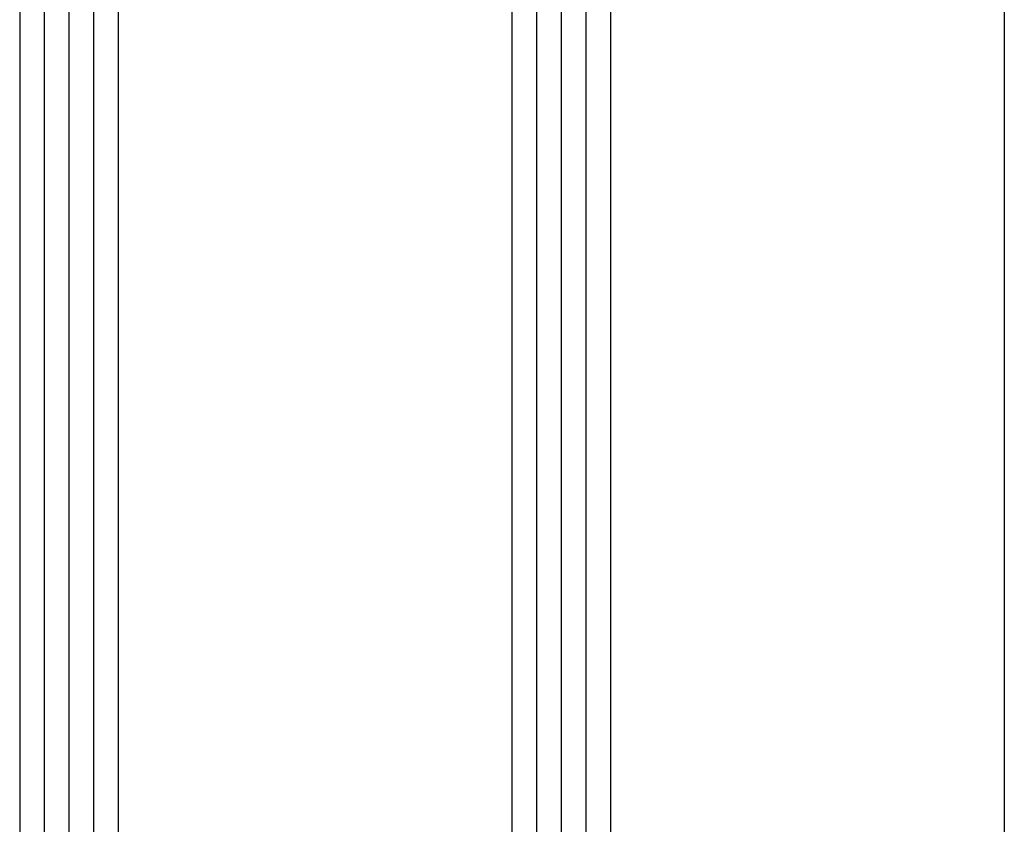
# Model space of a CAD drawing. Extents: x 4615668 to 9294084, y 5325188 to 10688993.
# Tile 124 of 256: x 4635731.45 to 4635735.45, y 5331807.63 to 5331810.9. Entities that reach past the tile are written whole.
import ezdxf

# ---------------------------------------------------------------- set-up
doc = ezdxf.new("R2010")
doc.units = 0
doc.header["$MEASUREMENT"] = 0
doc.layers.add('CrossSectionsGlass', color=7, linetype='Continuous')
doc.layers.add('Wymiat 100', color=251, linetype='Continuous', lineweight=5)

# ---------------------------------------------------------------- blocks, each defined once
blk = doc.blocks.new('G$CA57B7548')
at = {"layer": 'CrossSectionsGlass'}
for p, q in [((2.52, 315.3895), (2.52, 190.5896)), ((2.62, 315.3895), (2.62, 190.5896)), ((2.72, 315.3895), (2.72, 190.5896)), ((4.52, 315.3895), (4.52, 190.5896)), ((4.62, 315.3895), (4.62, 190.5896)), ((4.72, 315.3895), (4.72, 190.5896)), ((2.42, 315.3395), (2.42, 190.6396)), ((2.82, 315.3395), (2.82, 190.6396)), ((4.42, 315.3395), (4.42, 190.6396)), ((4.82, 315.3395), (4.82, 190.6396)), ((6.42, 315.3395), (6.42, 190.6396))]:
    blk.add_line(p, q, dxfattribs=at)

msp = doc.modelspace()

# ---------------------------------------------------------------- block references
at = {"layer": 'Wymiat 100', "color": 5, "lineweight": 0, "ltscale": 40}
msp.add_blockref('G$CA57B7548', (4635729.0339, 5331615.7782), dxfattribs=at)

doc.saveas('drawing.dxf')
